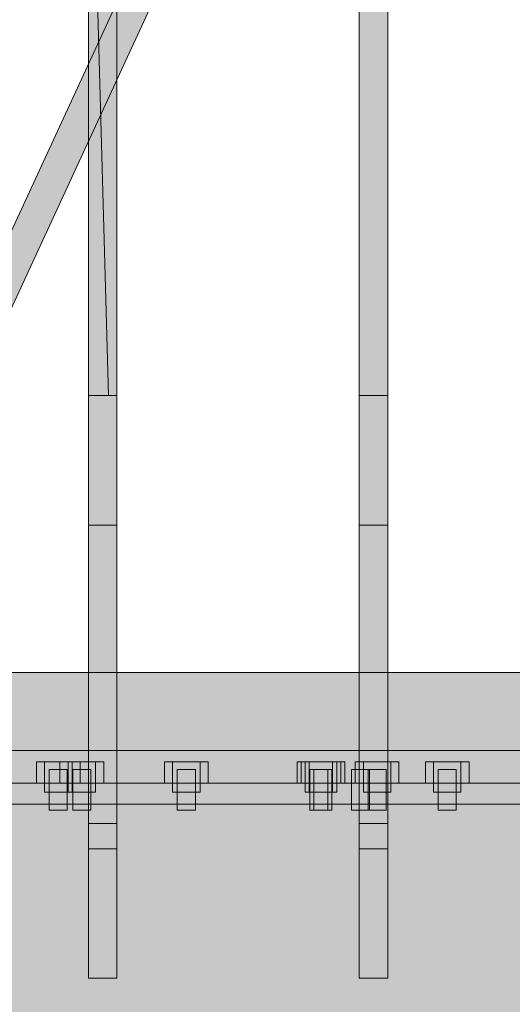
# Model space of a CAD drawing. Header units: millimetres. Extents: x -2478 to 11372, y -3800 to 9267.
# Tile 11 of 27: x 3253 to 4345, y 4585 to 6770. Entities that reach past the tile are written whole.
import ezdxf

# ---------------------------------------------------------------- set-up
doc = ezdxf.new("R2010")
doc.units = ezdxf.units.MM
for name, color, linetype in [('FILL-TIMBER', 7, 'Continuous'), ('FILL-WHITE', 7, 'Continuous'), ('LINE-CORE', 7, 'Continuous'), ('LINE-INK', 7, 'Continuous')]:
    doc.layers.add(name, color=color, linetype=linetype)

msp = doc.modelspace()

# ---------------------------------------------------------------- hatches: boundary and pattern name
at = {"layer": 'FILL-TIMBER', "true_color": 0xedd6a8}
h = msp.add_hatch(color=41, dxfattribs=at)
h.dxf.hatch_style = 1
h.paths.add_polyline_path([(3468.5, 5935.7), (3468.5, 5853.1), (3468.5, 5712.5), (3468.5, 5648.5), (3451.9, 5648.5), (3405.5, 5648.5), (3405.5, 5851.4), (3405.5, 5935.7), (3450, 5935.7)])
h = msp.add_hatch(color=41, dxfattribs=at)
h.dxf.hatch_style = 1
h.paths.add_polyline_path([(4021.1, 5935.7), (4068.5, 5935.7), (4068.5, 5864.7), (4068.5, 5716.2), (4068.5, 5648.5), (4054.6, 5648.5), (4005.5, 5648.5), (4005.5, 5864.7), (4005.5, 5935.7)])
h = msp.add_hatch(color=41, dxfattribs=at)
h.dxf.hatch_style = 1
h.paths.add_polyline_path([(4841.9, 5076), (101.6, 5076), (101.6, 5186.3), (101.6, 5259.1), (136.8, 5283.7), (190, 5321), (3250.2, 5321), (7884, 5321), (7919.2, 5296.4), (7972.4, 5259.1), (7972.4, 5148.8), (7972.4, 5076)])
at = {"layer": 'FILL-WHITE', "true_color": 0xffffff}
h = msp.add_hatch(color=7, dxfattribs=at)
h.dxf.hatch_style = 1
h.paths.add_polyline_path([(4037, 7973.7), (4068.5, 7951.7), (4068.5, 5273.3), (4068.5, 4930.4), (4005.5, 4930.4), (4005.5, 7951.7)])
h = msp.add_hatch(color=7, dxfattribs=at)
h.dxf.hatch_style = 1
h.paths.add_polyline_path([(4037, 7973.7), (4068.5, 7951.7), (4068.5, 5935.7), (4021.1, 5935.7), (4005.5, 5935.7), (4005.5, 7951.7)])
h = msp.add_hatch(color=7, dxfattribs=at)
h.dxf.hatch_style = 1
h.paths.add_polyline_path([(3938.1, 7827), (4037, 7896.3), (4037, 7869.6), (2781.4, 5148), (2725.4, 5148), (2725.7, 5199)])
h = msp.add_hatch(color=7, dxfattribs=at)
h.dxf.hatch_style = 1
h.paths.add_polyline_path([(3938.1, 7827), (4037, 7896.3), (4037, 7869.6), (2781.4, 5148), (2725.4, 5148), (2725.7, 5199)])
h = msp.add_hatch(color=7, dxfattribs=at)
h.dxf.hatch_style = 1
h.paths.add_polyline_path([(3938.1, 7827), (4037, 7896.3), (4037, 7869.6), (2781.4, 5148), (2725.4, 5148), (2725.7, 5199)])
h = msp.add_hatch(color=7, dxfattribs=at)
h.dxf.hatch_style = 1
h.paths.add_polyline_path([(3938.1, 7827), (4037, 7896.3), (4037, 7869.6), (2781.4, 5148), (2725.4, 5148), (2725.7, 5199)])
h = msp.add_hatch(color=7, dxfattribs=at)
h.dxf.hatch_style = 1
h.paths.add_polyline_path([(3938.1, 7827), (4037, 7896.3), (4037, 7869.6), (2781.4, 5148), (2725.4, 5148), (2725.7, 5199)])
h = msp.add_hatch(color=7, dxfattribs=at)
h.dxf.hatch_style = 1
h.paths.add_polyline_path([(3938.1, 7827), (4037, 7896.3), (4037, 7869.6), (2781.4, 5148), (2725.4, 5148), (2725.7, 5199)])
h = msp.add_hatch(color=7, dxfattribs=at)
h.dxf.hatch_style = 1
h.paths.add_polyline_path([(3938.1, 7827), (4037, 7896.3), (4037, 7869.6), (2781.4, 5148), (2725.4, 5148), (2725.7, 5199)])
h = msp.add_hatch(color=7, dxfattribs=at)
h.dxf.hatch_style = 1
h.paths.add_polyline_path([(3938.1, 7827), (4037, 7896.3), (4037, 7869.6), (2781.4, 5148), (2725.4, 5148), (2725.7, 5199)])
h = msp.add_hatch(color=7, dxfattribs=at)
h.dxf.hatch_style = 1
h.paths.add_polyline_path([(4037, 7686.5), (4068.5, 7664.5), (4068.5, 5648.5), (4055, 5648.5), (4005.5, 5648.5), (4005.5, 7664.5)])
h = msp.add_hatch(color=7, dxfattribs=at)
h.dxf.hatch_style = 1
h.paths.add_polyline_path([(4068.5, 7664.5), (4068.5, 5076), (4005.5, 5076), (4005.5, 7664.5)])
h = msp.add_hatch(color=7, dxfattribs=at)
h.dxf.hatch_style = 1
h.paths.add_polyline_path([(3405.5, 7531.5), (3468.5, 7575.6), (3468.5, 5935.7), (3450, 5935.7)])
h = msp.add_hatch(color=7, dxfattribs=at)
h.dxf.hatch_style = 1
h.paths.add_polyline_path([(3405.5, 5273.3), (3405.5, 7531.5), (3468.5, 7575.6), (3468.5, 4930.4), (3405.5, 4930.4)])
h = msp.add_hatch(color=7, dxfattribs=at)
h.dxf.hatch_style = 1
h.paths.add_polyline_path([(3450, 5935.7), (3405.5, 5935.7), (3405.5, 7531.5)])
h = msp.add_hatch(color=7, dxfattribs=at)
h.dxf.hatch_style = 1
h.paths.add_polyline_path([(3468.5, 7288.5), (3468.5, 5076), (3405.5, 5076), (3405.5, 7244.3)])
h = msp.add_hatch(color=7, dxfattribs=at)
h.dxf.hatch_style = 1
h.paths.add_polyline_path([(3468.5, 7288.5), (3468.5, 5648.5), (3452.3, 5648.5), (3451.9, 5648.5), (3451.9, 5648.5), (3405.5, 5648.5), (3405.5, 7244.3)])
h = msp.add_hatch(color=7, dxfattribs=at)
h.dxf.hatch_style = 1
h.paths.add_polyline_path([(101.6, 5259.1), (190, 5321), (372.3, 5321), (372.3, 5143.8), (678.9, 5270.3), (678.9, 5321), (7395.1, 5321), (7395.1, 5270.3), (7701.7, 5143.8), (7701.7, 5321), (7884, 5321), (7972.4, 5259.1), (7972.4, 5076), (7701.7, 5076), (7395.1, 5076), (678.9, 5076), (372.3, 5076), (101.6, 5076)])
h = msp.add_hatch(color=7, dxfattribs=at)
h.dxf.hatch_style = 1
h.paths.add_polyline_path([(190, 5321), (372.3, 5321), (372.3, 5169.6), (678.9, 5296.2), (678.9, 5321), (7395.1, 5321), (7395.1, 5296.2), (7701.7, 5169.6), (7701.7, 5321), (7884, 5321), (7972.4, 5259.1), (7972.4, 5076), (7701.7, 5076), (7395.1, 5076), (372.3, 5076), (101.6, 5076), (101.6, 5259.1)])
h = msp.add_hatch(color=7, dxfattribs=at)
h.dxf.hatch_style = 1
h.paths.add_polyline_path([(101.6, 5259.1), (190, 5321), (7884, 5321), (7972.4, 5259.1), (7972.4, 5076), (101.6, 5076)])
h = msp.add_hatch(color=7, dxfattribs=at)
h.dxf.hatch_style = 1
h.paths.add_polyline_path([(190, 5321), (7884, 5321), (7972.4, 5259.1), (7972.4, 5076), (101.6, 5076), (101.6, 5259.1)])
h = msp.add_hatch(color=7, dxfattribs=at)
h.dxf.hatch_style = 1
h.paths.add_polyline_path([(101.6, 5259.1), (190, 5321), (7884, 5321), (7972.4, 5259.1), (7972.4, 5076), (101.6, 5076)])
h = msp.add_hatch(color=7, dxfattribs=at)
h.dxf.hatch_style = 1
h.paths.add_polyline_path([(190, 5321), (7884, 5321), (7972.4, 5259.1), (7972.4, 5076), (101.6, 5076), (101.6, 5259.1)])
h = msp.add_hatch(color=7, dxfattribs=at)
h.dxf.hatch_style = 1
h.paths.add_polyline_path([(101.6, 5259.1), (190, 5321), (7884, 5321), (7972.4, 5259.1), (7972.4, 5076), (101.6, 5076)])
h = msp.add_hatch(color=7, dxfattribs=at)
h.dxf.hatch_style = 1
h.paths.add_polyline_path([(190, 5321), (7884, 5321), (7972.4, 5259.1), (7972.4, 5076), (101.6, 5076), (101.6, 5259.1)])
h = msp.add_hatch(color=7, dxfattribs=at)
h.dxf.hatch_style = 1
h.paths.add_polyline_path([(101.6, 5259.1), (190, 5321), (7884, 5321), (7972.4, 5259.1), (7972.4, 5076), (101.6, 5076)])
h = msp.add_hatch(color=7, dxfattribs=at)
h.dxf.hatch_style = 1
h.paths.add_polyline_path([(190, 5321), (7884, 5321), (7972.4, 5259.1), (7972.4, 5076), (101.6, 5076), (101.6, 5259.1)])
h = msp.add_hatch(color=7, dxfattribs=at)
h.dxf.hatch_style = 1
h.paths.add_polyline_path([(101.6, 5259.1), (190, 5321), (7884, 5321), (7972.4, 5259.1), (7972.4, 5076), (101.6, 5076)])
h = msp.add_hatch(color=7, dxfattribs=at)
h.dxf.hatch_style = 1
h.paths.add_polyline_path([(190, 5321), (7884, 5321), (7972.4, 5259.1), (7972.4, 5076), (101.6, 5076), (101.6, 5259.1)])
h = msp.add_hatch(color=7, dxfattribs=at)
h.dxf.hatch_style = 1
h.paths.add_polyline_path([(101.6, 5259.1), (190, 5321), (7884, 5321), (7972.4, 5259.1), (7972.4, 5076), (101.6, 5076)])
h = msp.add_hatch(color=7, dxfattribs=at)
h.dxf.hatch_style = 1
h.paths.add_polyline_path([(190, 5321), (7884, 5321), (7972.4, 5259.1), (7972.4, 5076), (101.6, 5076), (101.6, 5259.1)])
h = msp.add_hatch(color=7, dxfattribs=at)
h.dxf.hatch_style = 1
h.paths.add_polyline_path([(101.6, 5259.1), (190, 5321), (7884, 5321), (7972.4, 5259.1), (7972.4, 5076), (101.6, 5076)])
h = msp.add_hatch(color=7, dxfattribs=at)
h.dxf.hatch_style = 1
h.paths.add_polyline_path([(190, 5321), (7884, 5321), (7972.4, 5259.1), (7972.4, 5076), (101.6, 5076), (101.6, 5259.1)])
h = msp.add_hatch(color=7, dxfattribs=at)
h.dxf.hatch_style = 1
h.paths.add_polyline_path([(101.6, 5259.1), (190, 5321), (7884, 5321), (7972.4, 5259.1), (7972.4, 5076), (101.6, 5076)])
h = msp.add_hatch(color=7, dxfattribs=at)
h.dxf.hatch_style = 1
h.paths.add_polyline_path([(101.6, 5148), (7972.4, 5148), (7972.4, 5076), (101.6, 5076)])
h = msp.add_hatch(color=7, dxfattribs=at)
h.dxf.hatch_style = 1
h.paths.add_polyline_path([(101.6, 5148), (7972.4, 5148), (7972.4, 5076), (101.6, 5076)])
h = msp.add_hatch(color=7, dxfattribs=at)
h.dxf.hatch_style = 1
h.paths.add_polyline_path([(101.6, 5148), (7972.4, 5148), (7972.4, 5076), (101.6, 5076)])
h = msp.add_hatch(color=7, dxfattribs=at)
h.dxf.hatch_style = 1
h.paths.add_polyline_path([(101.6, 5148), (7972.4, 5148), (7972.4, 5076), (101.6, 5076)])
h = msp.add_hatch(color=7, dxfattribs=at)
h.dxf.hatch_style = 1
h.paths.add_polyline_path([(101.6, 5148), (7972.4, 5148), (7972.4, 5076), (101.6, 5076)])
h = msp.add_hatch(color=7, dxfattribs=at)
h.dxf.hatch_style = 1
h.paths.add_polyline_path([(101.6, 5148), (7972.4, 5148), (7972.4, 5076), (101.6, 5076)])
h = msp.add_hatch(color=7, dxfattribs=at)
h.dxf.hatch_style = 1
h.paths.add_polyline_path([(101.6, 5148), (7972.4, 5148), (7972.4, 5076), (101.6, 5076)])
h = msp.add_hatch(color=7, dxfattribs=at)
h.dxf.hatch_style = 1
h.paths.add_polyline_path([(101.6, 5148), (7972.4, 5148), (7972.4, 5076), (101.6, 5076)])
h = msp.add_hatch(color=7, dxfattribs=at)
h.dxf.hatch_style = 1
h.paths.add_polyline_path([(3289.8, 5123), (3307.8, 5123), (3386.8, 5123), (3386.8, 5076), (3368.8, 5076), (3368.8, 5056), (3307.8, 5056), (3307.8, 5076), (3289.8, 5076)])
h = msp.add_hatch(color=7, dxfattribs=at)
h.dxf.hatch_style = 1
h.paths.add_polyline_path([(3368.8, 5123), (3386.8, 5123), (3386.8, 5076), (3368.8, 5076), (3368.8, 5056), (3307.8, 5056), (3307.8, 5076), (3289.8, 5076), (3289.8, 5123)])
h = msp.add_hatch(color=7, dxfattribs=at)
h.dxf.hatch_style = 1
h.paths.add_polyline_path([(3307.8, 5123), (3368.8, 5123), (3368.8, 5056), (3307.8, 5056)])
h = msp.add_hatch(color=7, dxfattribs=at)
h.dxf.hatch_style = 1
h.paths.add_polyline_path([(3307.8, 5123), (3368.8, 5123), (3368.8, 5056), (3307.8, 5056)])
h = msp.add_hatch(color=7, dxfattribs=at)
h.dxf.hatch_style = 1
h.paths.add_polyline_path([(3342, 5123), (3360, 5123), (3439, 5123), (3439, 5076), (3421, 5076), (3421, 5056), (3360, 5056), (3360, 5076), (3342, 5076)])
h = msp.add_hatch(color=7, dxfattribs=at)
h.dxf.hatch_style = 1
h.paths.add_polyline_path([(3421, 5123), (3439, 5123), (3439, 5076), (3421, 5076), (3421, 5056), (3360, 5056), (3360, 5076), (3342, 5076), (3342, 5123)])
h = msp.add_hatch(color=7, dxfattribs=at)
h.dxf.hatch_style = 1
h.paths.add_polyline_path([(3360, 5123), (3421, 5123), (3421, 5056), (3360, 5056)])
h = msp.add_hatch(color=7, dxfattribs=at)
h.dxf.hatch_style = 1
h.paths.add_polyline_path([(3360, 5123), (3421, 5123), (3421, 5056), (3360, 5056)])
h = msp.add_hatch(color=7, dxfattribs=at)
h.dxf.hatch_style = 1
h.paths.add_polyline_path([(3573.7, 5123), (3591.7, 5123), (3670.7, 5123), (3670.7, 5076), (3652.7, 5076), (3652.7, 5056), (3591.7, 5056), (3591.7, 5076), (3573.7, 5076)])
h = msp.add_hatch(color=7, dxfattribs=at)
h.dxf.hatch_style = 1
h.paths.add_polyline_path([(3652.7, 5123), (3670.7, 5123), (3670.7, 5076), (3652.7, 5076), (3652.7, 5056), (3591.7, 5056), (3591.7, 5076), (3573.7, 5076), (3573.7, 5123)])
h = msp.add_hatch(color=7, dxfattribs=at)
h.dxf.hatch_style = 1
h.paths.add_polyline_path([(3591.7, 5123), (3652.7, 5123), (3652.7, 5056), (3591.7, 5056)])
h = msp.add_hatch(color=7, dxfattribs=at)
h.dxf.hatch_style = 1
h.paths.add_polyline_path([(3591.7, 5123), (3652.7, 5123), (3652.7, 5056), (3591.7, 5056)])
h = msp.add_hatch(color=7, dxfattribs=at)
h.dxf.hatch_style = 1
h.paths.add_polyline_path([(3867.5, 5123), (3885.5, 5123), (3964.5, 5123), (3964.5, 5076), (3946.5, 5076), (3946.5, 5056), (3885.5, 5056), (3885.5, 5076), (3867.5, 5076)])
h = msp.add_hatch(color=7, dxfattribs=at)
h.dxf.hatch_style = 1
h.paths.add_polyline_path([(3946.5, 5123), (3964.5, 5123), (3964.5, 5076), (3946.5, 5076), (3946.5, 5056), (3885.5, 5056), (3885.5, 5076), (3867.5, 5076), (3867.5, 5123)])
h = msp.add_hatch(color=7, dxfattribs=at)
h.dxf.hatch_style = 1
h.paths.add_polyline_path([(3876.5, 5123), (3894.5, 5123), (3973.5, 5123), (3973.5, 5076), (3955.5, 5076), (3955.5, 5056), (3894.5, 5056), (3894.5, 5076), (3876.5, 5076)])
h = msp.add_hatch(color=7, dxfattribs=at)
h.dxf.hatch_style = 1
h.paths.add_polyline_path([(3955.5, 5123), (3973.5, 5123), (3973.5, 5076), (3955.5, 5076), (3955.5, 5056), (3894.5, 5056), (3894.5, 5076), (3876.5, 5076), (3876.5, 5123)])
h = msp.add_hatch(color=7, dxfattribs=at)
h.dxf.hatch_style = 1
h.paths.add_polyline_path([(3876.5, 5123), (3894.5, 5123), (3973.5, 5123), (3973.5, 5076), (3955.5, 5076), (3955.5, 5056), (3894.5, 5056), (3894.5, 5076), (3876.5, 5076)])
h = msp.add_hatch(color=7, dxfattribs=at)
h.dxf.hatch_style = 1
h.paths.add_polyline_path([(3955.5, 5123), (3973.5, 5123), (3973.5, 5076), (3955.5, 5076), (3955.5, 5056), (3894.5, 5056), (3894.5, 5076), (3876.5, 5076), (3876.5, 5123)])
h = msp.add_hatch(color=7, dxfattribs=at)
h.dxf.hatch_style = 1
h.paths.add_polyline_path([(3885.5, 5123), (3946.5, 5123), (3946.5, 5056), (3885.5, 5056)])
h = msp.add_hatch(color=7, dxfattribs=at)
h.dxf.hatch_style = 1
h.paths.add_polyline_path([(3885.5, 5123), (3946.5, 5123), (3946.5, 5056), (3885.5, 5056)])
h = msp.add_hatch(color=7, dxfattribs=at)
h.dxf.hatch_style = 1
h.paths.add_polyline_path([(3894.5, 5123), (3955.5, 5123), (3955.5, 5056), (3894.5, 5056)])
h = msp.add_hatch(color=7, dxfattribs=at)
h.dxf.hatch_style = 1
h.paths.add_polyline_path([(3894.5, 5123), (3955.5, 5123), (3955.5, 5056), (3894.5, 5056)])
h = msp.add_hatch(color=7, dxfattribs=at)
h.dxf.hatch_style = 1
h.paths.add_polyline_path([(3894.5, 5123), (3955.5, 5123), (3955.5, 5056), (3894.5, 5056)])
h = msp.add_hatch(color=7, dxfattribs=at)
h.dxf.hatch_style = 1
h.paths.add_polyline_path([(3894.5, 5123), (3955.5, 5123), (3955.5, 5056), (3894.5, 5056)])
h = msp.add_hatch(color=7, dxfattribs=at)
h.dxf.hatch_style = 1
h.paths.add_polyline_path([(3988.5, 5106), (4014.5, 5106), (4014.5, 5123), (4075.5, 5123), (4075.5, 5056), (4028.5, 5056), (4028.5, 5016), (3988.5, 5016)])
h = msp.add_hatch(color=7, dxfattribs=at)
h.dxf.hatch_style = 1
h.paths.add_polyline_path([(3996.5, 5106), (3996.5, 5123), (4014.5, 5123), (4093.5, 5123), (4093.5, 5076), (4075.5, 5076), (4075.5, 5056), (4028.5, 5056), (4028.5, 5016), (3988.5, 5016), (3988.5, 5106)])
h = msp.add_hatch(color=7, dxfattribs=at)
h.dxf.hatch_style = 1
h.paths.add_polyline_path([(4075.5, 5123), (4093.5, 5123), (4093.5, 5076), (4075.5, 5076), (4075.5, 5056), (4014.5, 5056), (4014.5, 5076), (3996.5, 5076), (3996.5, 5123)])
h = msp.add_hatch(color=7, dxfattribs=at)
h.dxf.hatch_style = 1
h.paths.add_polyline_path([(4014.5, 5123), (4075.5, 5123), (4075.5, 5056), (4014.5, 5056)])
h = msp.add_hatch(color=7, dxfattribs=at)
h.dxf.hatch_style = 1
h.paths.add_polyline_path([(4151.9, 5123), (4169.9, 5123), (4248.9, 5123), (4248.9, 5076), (4230.9, 5076), (4230.9, 5056), (4169.9, 5056), (4169.9, 5076), (4151.9, 5076)])
h = msp.add_hatch(color=7, dxfattribs=at)
h.dxf.hatch_style = 1
h.paths.add_polyline_path([(4230.9, 5123), (4248.9, 5123), (4248.9, 5076), (4230.9, 5076), (4230.9, 5056), (4169.9, 5056), (4169.9, 5076), (4151.9, 5076), (4151.9, 5123)])
h = msp.add_hatch(color=7, dxfattribs=at)
h.dxf.hatch_style = 1
h.paths.add_polyline_path([(4169.9, 5123), (4230.9, 5123), (4230.9, 5056), (4169.9, 5056)])
h = msp.add_hatch(color=7, dxfattribs=at)
h.dxf.hatch_style = 1
h.paths.add_polyline_path([(4230.9, 5123), (4230.9, 5056), (4169.9, 5056), (4169.9, 5123)])
h = msp.add_hatch(color=7, dxfattribs=at)
h.dxf.hatch_style = 1
h.paths.add_polyline_path([(3318.3, 5106), (3358.3, 5106), (3358.3, 5016), (3318.3, 5016)])
h = msp.add_hatch(color=7, dxfattribs=at)
h.dxf.hatch_style = 1
h.paths.add_polyline_path([(3318.3, 5106), (3358.3, 5106), (3358.3, 5016), (3318.3, 5016)])
h = msp.add_hatch(color=7, dxfattribs=at)
h.dxf.hatch_style = 1
h.paths.add_polyline_path([(3370.5, 5106), (3410.5, 5106), (3410.5, 5016), (3370.5, 5016)])
h = msp.add_hatch(color=7, dxfattribs=at)
h.dxf.hatch_style = 1
h.paths.add_polyline_path([(3370.5, 5106), (3410.5, 5106), (3410.5, 5016), (3370.5, 5016)])
h = msp.add_hatch(color=7, dxfattribs=at)
h.dxf.hatch_style = 1
h.paths.add_polyline_path([(3602.2, 5106), (3642.2, 5106), (3642.2, 5016), (3602.2, 5016)])
h = msp.add_hatch(color=7, dxfattribs=at)
h.dxf.hatch_style = 1
h.paths.add_polyline_path([(3602.2, 5106), (3642.2, 5106), (3642.2, 5016), (3602.2, 5016)])
h = msp.add_hatch(color=7, dxfattribs=at)
h.dxf.hatch_style = 1
h.paths.add_polyline_path([(3896, 5106), (3936, 5106), (3936, 5016), (3896, 5016)])
h = msp.add_hatch(color=7, dxfattribs=at)
h.dxf.hatch_style = 1
h.paths.add_polyline_path([(3896, 5106), (3936, 5106), (3936, 5016), (3896, 5016)])
h = msp.add_hatch(color=7, dxfattribs=at)
h.dxf.hatch_style = 1
h.paths.add_polyline_path([(3905, 5106), (3945, 5106), (3945, 5016), (3905, 5016)])
h = msp.add_hatch(color=7, dxfattribs=at)
h.dxf.hatch_style = 1
h.paths.add_polyline_path([(3905, 5106), (3945, 5106), (3945, 5016), (3905, 5016)])
h = msp.add_hatch(color=7, dxfattribs=at)
h.dxf.hatch_style = 1
h.paths.add_polyline_path([(3905, 5106), (3945, 5106), (3945, 5016), (3905, 5016)])
h = msp.add_hatch(color=7, dxfattribs=at)
h.dxf.hatch_style = 1
h.paths.add_polyline_path([(3905, 5106), (3945, 5106), (3945, 5016), (3905, 5016)])
h = msp.add_hatch(color=7, dxfattribs=at)
h.dxf.hatch_style = 1
h.paths.add_polyline_path([(3988.5, 5106), (4028.5, 5106), (4028.5, 5016), (3988.5, 5016)])
h = msp.add_hatch(color=7, dxfattribs=at)
h.dxf.hatch_style = 1
h.paths.add_polyline_path([(4028.5, 5106), (4028.5, 5016), (3988.5, 5016), (3988.5, 5106)])
h = msp.add_hatch(color=7, dxfattribs=at)
h.dxf.hatch_style = 1
h.paths.add_polyline_path([(3988.5, 5106), (4028.5, 5106), (4028.5, 5016), (3988.5, 5016)])
h = msp.add_hatch(color=7, dxfattribs=at)
h.dxf.hatch_style = 1
h.paths.add_polyline_path([(4028.5, 5106), (4028.5, 5016), (3988.5, 5016), (3988.5, 5106)])
h = msp.add_hatch(color=7, dxfattribs=at)
h.dxf.hatch_style = 1
h.paths.add_polyline_path([(3988.5, 5106), (4028.5, 5106), (4028.5, 5016), (3988.5, 5016)])
h = msp.add_hatch(color=7, dxfattribs=at)
h.dxf.hatch_style = 1
h.paths.add_polyline_path([(4028.5, 5106), (4028.5, 5016), (3988.5, 5016), (3988.5, 5106)])
h = msp.add_hatch(color=7, dxfattribs=at)
h.dxf.hatch_style = 1
h.paths.add_polyline_path([(3988.5, 5106), (4028.5, 5106), (4028.5, 5016), (3988.5, 5016)])
h = msp.add_hatch(color=7, dxfattribs=at)
h.dxf.hatch_style = 1
h.paths.add_polyline_path([(4028.5, 5106), (4028.5, 5016), (3988.5, 5016), (3988.5, 5106)])
h = msp.add_hatch(color=7, dxfattribs=at)
h.dxf.hatch_style = 1
h.paths.add_polyline_path([(3988.5, 5106), (4028.5, 5106), (4028.5, 5016), (3988.5, 5016)])
h = msp.add_hatch(color=7, dxfattribs=at)
h.dxf.hatch_style = 1
h.paths.add_polyline_path([(4028.5, 5106), (4028.5, 5016), (3988.5, 5016), (3988.5, 5106)])
h = msp.add_hatch(color=7, dxfattribs=at)
h.dxf.hatch_style = 1
h.paths.add_polyline_path([(3988.5, 5106), (4028.5, 5106), (4028.5, 5016), (3988.5, 5016)])
h = msp.add_hatch(color=7, dxfattribs=at)
h.dxf.hatch_style = 1
h.paths.add_polyline_path([(4028.5, 5106), (4028.5, 5016), (3988.5, 5016), (3988.5, 5106)])
h = msp.add_hatch(color=7, dxfattribs=at)
h.dxf.hatch_style = 1
h.paths.add_polyline_path([(3988.5, 5106), (4028.5, 5106), (4028.5, 5016), (3988.5, 5016)])
h = msp.add_hatch(color=7, dxfattribs=at)
h.dxf.hatch_style = 1
h.paths.add_polyline_path([(4028.5, 5106), (4028.5, 5016), (3988.5, 5016), (3988.5, 5106)])
h = msp.add_hatch(color=7, dxfattribs=at)
h.dxf.hatch_style = 1
h.paths.add_polyline_path([(3988.5, 5106), (4028.5, 5106), (4028.5, 5016), (3988.5, 5016)])
h = msp.add_hatch(color=7, dxfattribs=at)
h.dxf.hatch_style = 1
h.paths.add_polyline_path([(4028.5, 5106), (4028.5, 5016), (3988.5, 5016), (3988.5, 5106)])
h = msp.add_hatch(color=7, dxfattribs=at)
h.dxf.hatch_style = 1
h.paths.add_polyline_path([(3988.5, 5106), (4028.5, 5106), (4028.5, 5016), (3988.5, 5016)])
h = msp.add_hatch(color=7, dxfattribs=at)
h.dxf.hatch_style = 1
h.paths.add_polyline_path([(4028.5, 5106), (4028.5, 5016), (3988.5, 5016), (3988.5, 5106)])
h = msp.add_hatch(color=7, dxfattribs=at)
h.dxf.hatch_style = 1
h.paths.add_polyline_path([(3988.5, 5106), (4028.5, 5106), (4028.5, 5016), (3988.5, 5016)])
h = msp.add_hatch(color=7, dxfattribs=at)
h.dxf.hatch_style = 1
h.paths.add_polyline_path([(4028.5, 5106), (4028.5, 5016), (3988.5, 5016), (3988.5, 5106)])
h = msp.add_hatch(color=7, dxfattribs=at)
h.dxf.hatch_style = 1
h.paths.add_polyline_path([(4025, 5106), (4065, 5106), (4065, 5016), (4025, 5016)])
h = msp.add_hatch(color=7, dxfattribs=at)
h.dxf.hatch_style = 1
h.paths.add_polyline_path([(4025, 5106), (4065, 5106), (4065, 5016), (4025, 5016)])
h = msp.add_hatch(color=7, dxfattribs=at)
h.dxf.hatch_style = 1
h.paths.add_polyline_path([(4180.4, 5106), (4220.4, 5106), (4220.4, 5016), (4180.4, 5016)])
h = msp.add_hatch(color=7, dxfattribs=at)
h.dxf.hatch_style = 1
h.paths.add_polyline_path([(4220.4, 5106), (4220.4, 5016), (4180.4, 5016), (4180.4, 5106)])
h = msp.add_hatch(color=7, dxfattribs=at)
h.dxf.hatch_style = 1
h.paths.add_polyline_path([(101.6, 5076), (251.6, 5076), (7822.4, 5076), (7972.4, 5076), (7972.4, 5029.2), (7822.4, 5029.2), (251.6, 5029.2), (101.6, 5029.2)])
h = msp.add_hatch(color=7, dxfattribs=at)
h.dxf.hatch_style = 1
h.paths.add_polyline_path([(251.6, 5076), (7822.4, 5076), (7822.4, 5029.2), (251.6, 5029.2)])
h = msp.add_hatch(color=7, dxfattribs=at)
h.dxf.hatch_style = 1
h.paths.add_polyline_path([(3468.5, 5076), (3468.5, 4986.1), (3405.5, 4986.1), (3405.5, 5076)])
h = msp.add_hatch(color=7, dxfattribs=at)
h.dxf.hatch_style = 1
h.paths.add_polyline_path([(4068.5, 5076), (4068.5, 4986.1), (4005.5, 4986.1), (4005.5, 5076)])
h = msp.add_hatch(color=7, dxfattribs=at)
h.dxf.hatch_style = 1
h.paths.add_polyline_path([(355.8, 2743.2), (355.8, 5029.2), (7718.1, 5029.2), (7718.1, 2743.2), (355.8, 2743.2)])
h = msp.add_hatch(color=7, dxfattribs=at)
h.dxf.hatch_style = 1
h.paths.add_polyline_path([(7718.1, 5029.2), (7718.1, 2743.2), (355.8, 2743.2), (355.8, 5029.2)])
h = msp.add_hatch(color=7, dxfattribs=at)
h.dxf.hatch_style = 1
h.paths.add_polyline_path([(3468.5, 4986.1), (3468.5, 4643.2), (3405.5, 4643.2), (3405.5, 4986.1)])
h = msp.add_hatch(color=7, dxfattribs=at)
h.dxf.hatch_style = 1
h.paths.add_polyline_path([(4068.5, 4986.1), (4068.5, 4643.2), (4005.5, 4643.2), (4005.5, 4986.1)])
h = msp.add_hatch(color=7, dxfattribs=at)
h.dxf.hatch_style = 1
h.paths.add_polyline_path([(3405.5, 4930.4), (3468.5, 4930.4), (3468.5, 4643.2), (3405.5, 4643.2)])
h = msp.add_hatch(color=7, dxfattribs=at)
h.dxf.hatch_style = 1
h.paths.add_polyline_path([(4005.5, 4930.4), (4068.5, 4930.4), (4068.5, 4643.2), (4005.5, 4643.2)])

# ---------------------------------------------------------------- linework, layer by layer
at = {"layer": 'LINE-CORE', "lineweight": 5}
for points in [[(4037, 7973.7), (4068.5, 7951.7), (4068.5, 5273.3), (4068.5, 5273.3), (4068.5, 5273.3), (4068.5, 4930.4), (4005.5, 4930.4), (4005.5, 7951.7)], [(4037, 7973.7), (4068.5, 7951.7), (4068.5, 5935.7), (4021.1, 5935.7), (4021.1, 5935.7), (4005.5, 5935.7), (4005.5, 5935.7), (4005.5, 7951.7)], [(3938.1, 7827), (4037, 7896.3), (4037, 7869.6), (2781.4, 5148), (2781.4, 5148), (2725.4, 5148), (2725.7, 5199), (2725.7, 5199)], [(3938.1, 7827), (4037, 7896.3), (4037, 7869.6), (2781.4, 5148), (2781.4, 5148), (2725.4, 5148), (2725.7, 5199), (2725.7, 5199)], [(3938.1, 7827), (4037, 7896.3), (4037, 7869.6), (2781.4, 5148), (2781.4, 5148), (2725.4, 5148), (2725.7, 5199), (2725.7, 5199)], [(3938.1, 7827), (4037, 7896.3), (4037, 7869.6), (2781.4, 5148), (2781.4, 5148), (2725.4, 5148), (2725.7, 5199), (2725.7, 5199)], [(3938.1, 7827), (4037, 7896.3), (4037, 7869.6), (2781.4, 5148), (2781.4, 5148), (2725.4, 5148), (2725.7, 5199), (2725.7, 5199)], [(3938.1, 7827), (4037, 7896.3), (4037, 7869.6), (2781.4, 5148), (2781.4, 5148), (2725.4, 5148), (2725.7, 5199), (2725.7, 5199)], [(3938.1, 7827), (4037, 7896.3), (4037, 7869.6), (2781.4, 5148), (2781.4, 5148), (2725.4, 5148), (2725.7, 5199), (2725.7, 5199)], [(3938.1, 7827), (4037, 7896.3), (4037, 7869.6), (2781.4, 5148), (2781.4, 5148), (2725.4, 5148), (2725.7, 5199), (2725.7, 5199)], [(4037, 7686.5), (4068.5, 7664.5), (4068.5, 5648.5), (4055, 5648.5), (4005.5, 5648.5), (4005.5, 7664.5)], [(4068.5, 7664.5), (4068.5, 5076), (4068.5, 5076), (4005.5, 5076), (4005.5, 7664.5), (4005.5, 7664.5)], [(3405.5, 5273.3), (3405.5, 7531.5), (3468.5, 7575.6), (3468.5, 7575.6), (3468.5, 7575.6), (3468.5, 4930.4), (3405.5, 4930.4), (3405.5, 5273.3)], [(3405.5, 7531.5), (3468.5, 7575.6), (3468.5, 5935.7), (3468.5, 5935.7), (3468.5, 5935.7), (3468.5, 5935.7), (3450, 5935.7), (3405.5, 7531.5)], [(3450, 5935.7), (3405.5, 5935.7), (3405.5, 7531.5)], [(3468.5, 7288.5), (3468.5, 5076), (3405.5, 5076), (3405.5, 7244.3)], [(3468.5, 7288.5), (3468.5, 5648.5), (3452.3, 5648.5), (3451.9, 5648.5), (3451.9, 5648.5), (3405.5, 5648.5), (3405.5, 7244.3)], [(101.6, 5259.1), (190, 5321), (372.3, 5321), (372.3, 5143.8), (678.9, 5270.3), (678.9, 5321), (7395.1, 5321), (7395.1, 5270.3), (7701.7, 5143.8), (7701.7, 5321), (7884, 5321), (7972.4, 5259.1), (7972.4, 5076), (7701.7, 5076), (7395.1, 5076), (678.9, 5076), (372.3, 5076), (101.6, 5076)], [(190, 5321), (372.3, 5321), (372.3, 5169.6), (678.9, 5296.2), (678.9, 5321), (7395.1, 5321), (7395.1, 5296.2), (7701.7, 5169.6), (7701.7, 5321), (7884, 5321), (7972.4, 5259.1), (7972.4, 5076), (7701.7, 5076), (7395.1, 5076), (372.3, 5076), (101.6, 5076), (101.6, 5259.1)], [(101.6, 5259.1), (190, 5321), (7884, 5321), (7972.4, 5259.1), (7972.4, 5076), (101.6, 5076)], [(190, 5321), (7884, 5321), (7972.4, 5259.1), (7972.4, 5076), (101.6, 5076), (101.6, 5259.1)], [(101.6, 5259.1), (190, 5321), (7884, 5321), (7972.4, 5259.1), (7972.4, 5076), (101.6, 5076)], [(190, 5321), (7884, 5321), (7972.4, 5259.1), (7972.4, 5076), (101.6, 5076), (101.6, 5259.1)], [(101.6, 5259.1), (190, 5321), (7884, 5321), (7972.4, 5259.1), (7972.4, 5076), (101.6, 5076)], [(190, 5321), (7884, 5321), (7972.4, 5259.1), (7972.4, 5076), (101.6, 5076), (101.6, 5259.1)], [(101.6, 5259.1), (190, 5321), (7884, 5321), (7972.4, 5259.1), (7972.4, 5076), (101.6, 5076)], [(190, 5321), (7884, 5321), (7972.4, 5259.1), (7972.4, 5076), (101.6, 5076), (101.6, 5259.1)], [(101.6, 5259.1), (190, 5321), (7884, 5321), (7972.4, 5259.1), (7972.4, 5076), (101.6, 5076)], [(190, 5321), (7884, 5321), (7972.4, 5259.1), (7972.4, 5076), (101.6, 5076), (101.6, 5259.1)], [(101.6, 5259.1), (190, 5321), (7884, 5321), (7972.4, 5259.1), (7972.4, 5076), (101.6, 5076)], [(190, 5321), (7884, 5321), (7972.4, 5259.1), (7972.4, 5076), (101.6, 5076), (101.6, 5259.1)], [(101.6, 5259.1), (190, 5321), (7884, 5321), (7972.4, 5259.1), (7972.4, 5076), (101.6, 5076)], [(190, 5321), (7884, 5321), (7972.4, 5259.1), (7972.4, 5076), (101.6, 5076), (101.6, 5259.1)], [(101.6, 5259.1), (190, 5321), (7884, 5321), (7972.4, 5259.1), (7972.4, 5076), (101.6, 5076)], [(101.6, 5148), (7972.4, 5148), (7972.4, 5076), (101.6, 5076)], [(101.6, 5148), (7972.4, 5148), (7972.4, 5148), (7972.4, 5076), (101.6, 5076), (101.6, 5076)], [(101.6, 5148), (7972.4, 5148), (7972.4, 5148), (7972.4, 5076), (101.6, 5076), (101.6, 5076)], [(101.6, 5148), (7972.4, 5148), (7972.4, 5076), (101.6, 5076)], [(101.6, 5148), (7972.4, 5148), (7972.4, 5148), (7972.4, 5076), (101.6, 5076), (101.6, 5076)], [(101.6, 5148), (7972.4, 5148), (7972.4, 5076), (101.6, 5076)], [(101.6, 5148), (7972.4, 5148), (7972.4, 5148), (7972.4, 5076), (101.6, 5076), (101.6, 5076)], [(101.6, 5148), (7972.4, 5148), (7972.4, 5148), (7972.4, 5076), (101.6, 5076), (101.6, 5076)], [(3289.8, 5123), (3307.8, 5123), (3386.8, 5123), (3386.8, 5076), (3368.8, 5076), (3368.8, 5056), (3307.8, 5056), (3307.8, 5076), (3289.8, 5076)], [(3368.8, 5123), (3386.8, 5123), (3386.8, 5076), (3368.8, 5076), (3368.8, 5056), (3307.8, 5056), (3307.8, 5076), (3289.8, 5076), (3289.8, 5123)], [(3307.8, 5123), (3368.8, 5123), (3368.8, 5056), (3307.8, 5056)], [(3307.8, 5123), (3368.8, 5123), (3368.8, 5056), (3307.8, 5056)], [(3342, 5123), (3360, 5123), (3439, 5123), (3439, 5076), (3421, 5076), (3421, 5056), (3360, 5056), (3360, 5076), (3342, 5076)], [(3421, 5123), (3439, 5123), (3439, 5076), (3421, 5076), (3421, 5056), (3360, 5056), (3360, 5076), (3342, 5076), (3342, 5123)], [(3360, 5123), (3421, 5123), (3421, 5056), (3360, 5056)], [(3360, 5123), (3421, 5123), (3421, 5056), (3360, 5056)], [(3573.7, 5123), (3591.7, 5123), (3670.7, 5123), (3670.7, 5076), (3652.7, 5076), (3652.7, 5056), (3591.7, 5056), (3591.7, 5076), (3573.7, 5076)], [(3652.7, 5123), (3670.7, 5123), (3670.7, 5076), (3652.7, 5076), (3652.7, 5056), (3591.7, 5056), (3591.7, 5076), (3573.7, 5076), (3573.7, 5123)], [(3591.7, 5123), (3652.7, 5123), (3652.7, 5056), (3591.7, 5056)], [(3591.7, 5123), (3652.7, 5123), (3652.7, 5056), (3591.7, 5056)], [(3867.5, 5123), (3885.5, 5123), (3964.5, 5123), (3964.5, 5076), (3946.5, 5076), (3946.5, 5056), (3885.5, 5056), (3885.5, 5076), (3867.5, 5076)], [(3946.5, 5123), (3964.5, 5123), (3964.5, 5076), (3946.5, 5076), (3946.5, 5056), (3885.5, 5056), (3885.5, 5076), (3867.5, 5076), (3867.5, 5123)], [(3876.5, 5123), (3894.5, 5123), (3973.5, 5123), (3973.5, 5076), (3955.5, 5076), (3955.5, 5056), (3894.5, 5056), (3894.5, 5076), (3876.5, 5076)], [(3955.5, 5123), (3973.5, 5123), (3973.5, 5076), (3955.5, 5076), (3955.5, 5056), (3894.5, 5056), (3894.5, 5076), (3876.5, 5076), (3876.5, 5123)], [(3876.5, 5123), (3894.5, 5123), (3973.5, 5123), (3973.5, 5076), (3955.5, 5076), (3955.5, 5056), (3894.5, 5056), (3894.5, 5076), (3876.5, 5076)], [(3955.5, 5123), (3973.5, 5123), (3973.5, 5076), (3955.5, 5076), (3955.5, 5056), (3894.5, 5056), (3894.5, 5076), (3876.5, 5076), (3876.5, 5123)], [(3885.5, 5123), (3946.5, 5123), (3946.5, 5056), (3885.5, 5056)], [(3885.5, 5123), (3946.5, 5123), (3946.5, 5056), (3885.5, 5056)], [(3894.5, 5123), (3955.5, 5123), (3955.5, 5056), (3894.5, 5056)], [(3894.5, 5123), (3955.5, 5123), (3955.5, 5056), (3894.5, 5056)], [(3894.5, 5123), (3955.5, 5123), (3955.5, 5056), (3894.5, 5056)], [(3894.5, 5123), (3955.5, 5123), (3955.5, 5056), (3894.5, 5056)], [(3988.5, 5106), (4014.5, 5106), (4014.5, 5123), (4075.5, 5123), (4075.5, 5056), (4028.5, 5056), (4028.5, 5016), (3988.5, 5016)], [(3996.5, 5106), (3996.5, 5123), (4014.5, 5123), (4093.5, 5123), (4093.5, 5076), (4075.5, 5076), (4075.5, 5056), (4028.5, 5056), (4028.5, 5016), (3988.5, 5016), (3988.5, 5106)], [(4075.5, 5123), (4093.5, 5123), (4093.5, 5076), (4075.5, 5076), (4075.5, 5056), (4014.5, 5056), (4014.5, 5076), (3996.5, 5076), (3996.5, 5123)], [(4014.5, 5123), (4075.5, 5123), (4075.5, 5056), (4014.5, 5056)], [(4151.9, 5123), (4169.9, 5123), (4248.9, 5123), (4248.9, 5076), (4230.9, 5076), (4230.9, 5056), (4169.9, 5056), (4169.9, 5076), (4151.9, 5076)], [(4230.9, 5123), (4248.9, 5123), (4248.9, 5076), (4230.9, 5076), (4230.9, 5056), (4169.9, 5056), (4169.9, 5076), (4151.9, 5076), (4151.9, 5123)], [(4169.9, 5123), (4230.9, 5123), (4230.9, 5056), (4169.9, 5056)], [(4230.9, 5123), (4230.9, 5056), (4169.9, 5056), (4169.9, 5123)], [(3318.3, 5106), (3358.3, 5106), (3358.3, 5016), (3318.3, 5016)], [(3318.3, 5106), (3358.3, 5106), (3358.3, 5016), (3318.3, 5016)], [(3370.5, 5106), (3410.5, 5106), (3410.5, 5016), (3370.5, 5016)], [(3370.5, 5106), (3410.5, 5106), (3410.5, 5016), (3370.5, 5016)], [(3602.2, 5106), (3642.2, 5106), (3642.2, 5016), (3602.2, 5016)], [(3602.2, 5106), (3642.2, 5106), (3642.2, 5016), (3602.2, 5016)], [(3896, 5106), (3936, 5106), (3936, 5016), (3896, 5016)], [(3896, 5106), (3936, 5106), (3936, 5016), (3896, 5016)], [(3905, 5106), (3945, 5106), (3945, 5016), (3905, 5016)], [(3905, 5106), (3945, 5106), (3945, 5016), (3905, 5016)], [(3905, 5106), (3945, 5106), (3945, 5016), (3905, 5016)], [(3905, 5106), (3945, 5106), (3945, 5016), (3905, 5016)], [(3988.5, 5106), (4028.5, 5106), (4028.5, 5016), (3988.5, 5016)], [(4028.5, 5106), (4028.5, 5016), (3988.5, 5016), (3988.5, 5106)], [(3988.5, 5106), (4028.5, 5106), (4028.5, 5016), (3988.5, 5016)], [(4028.5, 5106), (4028.5, 5016), (3988.5, 5016), (3988.5, 5106)], [(3988.5, 5106), (4028.5, 5106), (4028.5, 5016), (3988.5, 5016)], [(4028.5, 5106), (4028.5, 5016), (3988.5, 5016), (3988.5, 5106)], [(3988.5, 5106), (4028.5, 5106), (4028.5, 5016), (3988.5, 5016)], [(4028.5, 5106), (4028.5, 5016), (3988.5, 5016), (3988.5, 5106)], [(3988.5, 5106), (4028.5, 5106), (4028.5, 5016), (3988.5, 5016)], [(4028.5, 5106), (4028.5, 5016), (3988.5, 5016), (3988.5, 5106)], [(3988.5, 5106), (4028.5, 5106), (4028.5, 5016), (3988.5, 5016)], [(4028.5, 5106), (4028.5, 5016), (3988.5, 5016), (3988.5, 5106)], [(3988.5, 5106), (4028.5, 5106), (4028.5, 5016), (3988.5, 5016)], [(4028.5, 5106), (4028.5, 5016), (3988.5, 5016), (3988.5, 5106)], [(3988.5, 5106), (4028.5, 5106), (4028.5, 5016), (3988.5, 5016)], [(4028.5, 5106), (4028.5, 5016), (3988.5, 5016), (3988.5, 5106)], [(3988.5, 5106), (4028.5, 5106), (4028.5, 5016), (3988.5, 5016)], [(4028.5, 5106), (4028.5, 5016), (3988.5, 5016), (3988.5, 5106)], [(3988.5, 5106), (4028.5, 5106), (4028.5, 5016), (3988.5, 5016)], [(4028.5, 5106), (4028.5, 5016), (3988.5, 5016), (3988.5, 5106)], [(4025, 5106), (4065, 5106), (4065, 5016), (4025, 5016)], [(4025, 5106), (4065, 5106), (4065, 5016), (4025, 5016)], [(4180.4, 5106), (4220.4, 5106), (4220.4, 5016), (4180.4, 5016)], [(4220.4, 5106), (4220.4, 5016), (4180.4, 5016), (4180.4, 5106)], [(101.6, 5076), (251.6, 5076), (251.6, 5076), (7822.4, 5076), (7822.4, 5076), (7972.4, 5076), (7972.4, 5029.2), (7822.4, 5029.2), (7822.4, 5029.2), (251.6, 5029.2), (251.6, 5029.2), (101.6, 5029.2), (101.6, 5029.2)], [(251.6, 5076), (7822.4, 5076), (7822.4, 5029.2), (251.6, 5029.2), (251.6, 5076)], [(3468.5, 5076), (3468.5, 4986.1), (3405.5, 4986.1), (3405.5, 5076)], [(4068.5, 5076), (4068.5, 4986.1), (4005.5, 4986.1), (4005.5, 5076)], [(355.8, 2743.2), (355.8, 5029.2), (7718.1, 5029.2), (7718.1, 5029.2), (7718.1, 5029.2), (7718.1, 2743.2), (355.8, 2743.2), (355.8, 2743.2), (355.8, 2743.2)], [(7718.1, 5029.2), (7718.1, 2743.2), (355.8, 2743.2), (355.8, 5029.2)], [(3468.5, 4986.1), (3468.5, 4643.2), (3405.5, 4643.2), (3405.5, 4986.1)], [(4068.5, 4986.1), (4068.5, 4643.2), (4005.5, 4643.2), (4005.5, 4986.1)], [(3405.5, 4930.4), (3468.5, 4930.4), (3468.5, 4643.2), (3405.5, 4643.2)], [(4005.5, 4930.4), (4068.5, 4930.4), (4068.5, 4643.2), (4005.5, 4643.2)]]:
    msp.add_lwpolyline(points, close=True, dxfattribs=at)
at = {"layer": 'LINE-INK', "lineweight": 5}
for points in [[(3468.5, 5935.7), (3468.5, 5853.1), (3468.5, 5712.5), (3468.5, 5648.5), (3451.9, 5648.5), (3405.5, 5648.5), (3405.5, 5851.4), (3405.5, 5935.7), (3450, 5935.7)], [(4021.1, 5935.7), (4068.5, 5935.7), (4068.5, 5864.7), (4068.5, 5716.2), (4068.5, 5648.5), (4054.6, 5648.5), (4005.5, 5648.5), (4005.5, 5864.7), (4005.5, 5935.7)], [(4841.9, 5076), (101.6, 5076), (101.6, 5186.3), (101.6, 5259.1), (136.8, 5283.7), (190, 5321), (3250.2, 5321), (7884, 5321), (7919.2, 5296.4), (7972.4, 5259.1), (7972.4, 5148.8), (7972.4, 5076)]]:
    msp.add_lwpolyline(points, close=True, dxfattribs=at)

doc.saveas('drawing.dxf')
